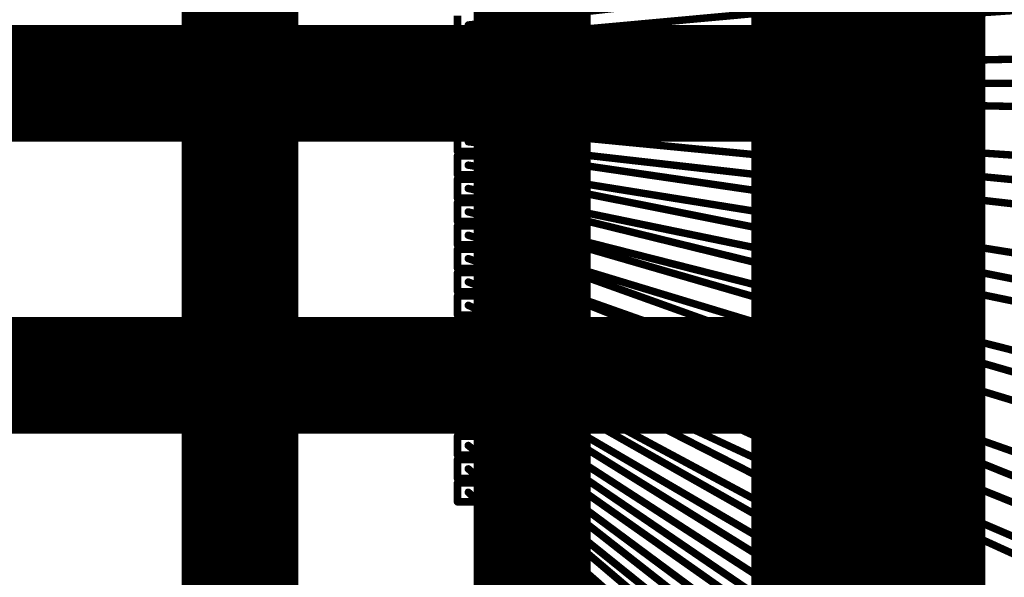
# Model space of a CAD drawing. Header units: millimetres. Extents: x -20 to 67, y -24 to 74.9.
# Tile 25 of 37: x 30.2 to 33.6, y -1.7 to 0.2. Entities that reach past the tile are written whole.
import ezdxf

# ---------------------------------------------------------------- set-up
doc = ezdxf.new("R2010")
doc.units = ezdxf.units.MM
doc.header["$LTSCALE"] = 0.2
doc.header["$MEASUREMENT"] = 0
doc.layers.get('0').update_dxf_attribs({"color": 6, "plot": 0})
for name, color, linetype in [('Cu1', 5, 'Continuous'), ('Die4', 7, 'Continuous'), ('Sbp1', 5, 'Continuous'), ('Wire3', 96, 'Continuous'), ('Wire4', 1, 'Continuous')]:
    doc.layers.add(name, color=color, linetype=linetype)

# ---------------------------------------------------------------- blocks, each defined once
blk = doc.blocks.new('ROUND_25')
at = {"const_width": 0.15}
blk.add_lwpolyline([(-0.075, 0, 1), (0.075, 0, 1)], format="xyb", close=True, dxfattribs=at)
blk = doc.blocks.new('ROUND_19')
at = {"const_width": 0.025}
blk.add_lwpolyline([(-0.0125, 0, 1), (0.0125, 0, 1)], format="xyb", close=True, dxfattribs=at)
blk = doc.blocks.new('ROUND_27')
at = {"const_width": 0.2}
blk.add_lwpolyline([(-0.1, 0, 1), (0.1, 0, 1)], format="xyb", close=True, dxfattribs=at)
blk = doc.blocks.new('ROUND_11')
at = {"const_width": 0.0127}
blk.add_lwpolyline([(-0.00635, 0, 1), (0.00635, 0, 1)], format="xyb", close=True, dxfattribs=at)

msp = doc.modelspace()

# ---------------------------------------------------------------- linework, layer by layer
at = {"layer": 'Cu1'}
for points, const_width in [([(32.988983, -3.2), (32.988983, 3.2)], 0.5), ([(30.988983, -3), (30.988983, 3)], 0.4), ([(31.988983, -3), (31.988983, 3)], 0.4), ([(33.388983, 3), (33.388983, -3)], 0.3), ([(26.988983, 0), (32.988983, 0)], 0.4), ([(33.313983, 0.146), (33.462983, 0.153)], 0.05), ([(33.462983, -0.164), (33.313983, -0.157)], 0.05), ([(33.462983, -0.471), (33.313983, -0.45)], 0.05), ([(33.460983, -0.788), (33.315983, -0.753)], 0.05), ([(26.988983, -1), (32.988983, -1)], 0.4), ([(33.458983, -1.126), (33.317983, -1.075)], 0.05), ([(33.456983, -1.431), (33.319983, -1.37)], 0.05), ([(33.455983, -1.612), (33.320983, -1.549)], 0.05)]:
    msp.add_lwpolyline(points, dxfattribs=dict(at, const_width=const_width))
at = {"layer": 'Die4'}
for points, const_width in [([(31.988983, 2), (31.988983, -2)], 0.0508), ([(31.847983, 0.272), (31.847983, 0.207)], 0.0254), ([(31.922983, 0.207), (31.922983, 0.272)], 0.0254), ([(31.732983, 0.232), (31.732983, 0.167)], 0.0254), ([(31.807983, 0.167), (31.807983, 0.232)], 0.0254), ([(31.847983, 0.207), (31.922983, 0.207)], 0.0254), ([(31.847983, 0.192), (31.847983, 0.127)], 0.0254), ([(31.922983, 0.192), (31.847983, 0.192)], 0.0254), ([(31.922983, 0.127), (31.922983, 0.192)], 0.0254), ([(31.732983, 0.167), (31.807983, 0.167)], 0.0254), ([(31.732983, 0.152), (31.732983, 0.087)], 0.0254), ([(31.807983, 0.152), (31.732983, 0.152)], 0.0254), ([(31.807983, 0.087), (31.807983, 0.152)], 0.0254), ([(31.847983, 0.127), (31.922983, 0.127)], 0.0254), ([(31.847983, 0.112), (31.847983, 0.047)], 0.0254), ([(31.922983, 0.112), (31.847983, 0.112)], 0.0254), ([(31.922983, 0.047), (31.922983, 0.112)], 0.0254), ([(31.732983, 0.087), (31.807983, 0.087)], 0.0254), ([(31.732983, 0.072), (31.732983, 0.007)], 0.0254), ([(31.807983, 0.072), (31.732983, 0.072)], 0.0254), ([(31.807983, 0.007), (31.807983, 0.072)], 0.0254), ([(31.847983, 0.047), (31.922983, 0.047)], 0.0254), ([(31.847983, 0.032), (31.847983, -0.033)], 0.0254), ([(31.922983, 0.032), (31.847983, 0.032)], 0.0254), ([(31.922983, -0.033), (31.922983, 0.032)], 0.0254), ([(31.732983, 0.007), (31.807983, 0.007)], 0.0254), ([(31.732983, -0.008), (31.732983, -0.073)], 0.0254), ([(31.807983, -0.008), (31.732983, -0.008)], 0.0254), ([(31.807983, -0.073), (31.807983, -0.008)], 0.0254), ([(31.847983, -0.033), (31.922983, -0.033)], 0.0254), ([(31.732983, -0.073), (31.807983, -0.073)], 0.0254), ([(31.847983, -0.048), (31.847983, -0.113)], 0.0254), ([(31.922983, -0.048), (31.847983, -0.048)], 0.0254), ([(31.922983, -0.113), (31.922983, -0.048)], 0.0254), ([(31.732983, -0.088), (31.732983, -0.153)], 0.0254), ([(31.807983, -0.088), (31.732983, -0.088)], 0.0254), ([(31.807983, -0.153), (31.807983, -0.088)], 0.0254), ([(31.847983, -0.113), (31.922983, -0.113)], 0.0254), ([(31.847983, -0.128), (31.847983, -0.193)], 0.0254), ([(31.922983, -0.128), (31.847983, -0.128)], 0.0254), ([(31.922983, -0.193), (31.922983, -0.128)], 0.0254), ([(31.732983, -0.153), (31.807983, -0.153)], 0.0254), ([(31.732983, -0.168), (31.732983, -0.233)], 0.0254), ([(31.807983, -0.168), (31.732983, -0.168)], 0.0254), ([(31.807983, -0.233), (31.807983, -0.168)], 0.0254), ([(31.847983, -0.193), (31.922983, -0.193)], 0.0254), ([(31.847983, -0.208), (31.847983, -0.273)], 0.0254), ([(31.922983, -0.208), (31.847983, -0.208)], 0.0254), ([(31.922983, -0.273), (31.922983, -0.208)], 0.0254), ([(31.732983, -0.233), (31.807983, -0.233)], 0.0254), ([(31.732983, -0.248), (31.732983, -0.313)], 0.0254), ([(31.807983, -0.248), (31.732983, -0.248)], 0.0254), ([(31.807983, -0.313), (31.807983, -0.248)], 0.0254), ([(31.847983, -0.273), (31.922983, -0.273)], 0.0254), ([(31.732983, -0.313), (31.807983, -0.313)], 0.0254), ([(31.847983, -0.288), (31.847983, -0.353)], 0.0254), ([(31.922983, -0.288), (31.847983, -0.288)], 0.0254), ([(31.922983, -0.353), (31.922983, -0.288)], 0.0254), ([(31.732983, -0.328), (31.732983, -0.393)], 0.0254), ([(31.807983, -0.328), (31.732983, -0.328)], 0.0254), ([(31.807983, -0.393), (31.807983, -0.328)], 0.0254), ([(31.847983, -0.353), (31.922983, -0.353)], 0.0254), ([(31.847983, -0.368), (31.847983, -0.433)], 0.0254), ([(31.922983, -0.368), (31.847983, -0.368)], 0.0254), ([(31.922983, -0.433), (31.922983, -0.368)], 0.0254), ([(31.732983, -0.393), (31.807983, -0.393)], 0.0254), ([(31.732983, -0.408), (31.732983, -0.473)], 0.0254), ([(31.807983, -0.408), (31.732983, -0.408)], 0.0254), ([(31.807983, -0.473), (31.807983, -0.408)], 0.0254), ([(31.847983, -0.433), (31.922983, -0.433)], 0.0254), ([(31.847983, -0.448), (31.847983, -0.513)], 0.0254), ([(31.922983, -0.448), (31.847983, -0.448)], 0.0254), ([(31.922983, -0.513), (31.922983, -0.448)], 0.0254), ([(31.732983, -0.473), (31.807983, -0.473)], 0.0254), ([(31.732983, -0.488), (31.732983, -0.553)], 0.0254), ([(31.807983, -0.488), (31.732983, -0.488)], 0.0254), ([(31.807983, -0.553), (31.807983, -0.488)], 0.0254), ([(31.847983, -0.513), (31.922983, -0.513)], 0.0254), ([(31.847983, -0.528), (31.847983, -0.593)], 0.0254), ([(31.922983, -0.528), (31.847983, -0.528)], 0.0254), ([(31.922983, -0.593), (31.922983, -0.528)], 0.0254), ([(31.732983, -0.553), (31.807983, -0.553)], 0.0254), ([(31.732983, -0.568), (31.732983, -0.633)], 0.0254), ([(31.807983, -0.568), (31.732983, -0.568)], 0.0254), ([(31.807983, -0.633), (31.807983, -0.568)], 0.0254), ([(31.847983, -0.593), (31.922983, -0.593)], 0.0254), ([(31.847983, -0.608), (31.847983, -0.673)], 0.0254), ([(31.922983, -0.608), (31.847983, -0.608)], 0.0254), ([(31.922983, -0.673), (31.922983, -0.608)], 0.0254), ([(31.732983, -0.633), (31.807983, -0.633)], 0.0254), ([(31.732983, -0.648), (31.732983, -0.713)], 0.0254), ([(31.807983, -0.648), (31.732983, -0.648)], 0.0254), ([(31.807983, -0.713), (31.807983, -0.648)], 0.0254), ([(31.847983, -0.673), (31.922983, -0.673)], 0.0254), ([(31.732983, -0.713), (31.807983, -0.713)], 0.0254), ([(31.847983, -0.688), (31.847983, -0.753)], 0.0254), ([(31.922983, -0.688), (31.847983, -0.688)], 0.0254), ([(31.922983, -0.753), (31.922983, -0.688)], 0.0254), ([(31.732983, -0.728), (31.732983, -0.793)], 0.0254), ([(31.807983, -0.728), (31.732983, -0.728)], 0.0254), ([(31.807983, -0.793), (31.807983, -0.728)], 0.0254), ([(31.847983, -0.753), (31.922983, -0.753)], 0.0254), ([(31.847983, -0.768), (31.847983, -0.833)], 0.0254), ([(31.922983, -0.768), (31.847983, -0.768)], 0.0254), ([(31.922983, -0.833), (31.922983, -0.768)], 0.0254), ([(31.732983, -0.793), (31.807983, -0.793)], 0.0254), ([(31.732983, -0.808), (31.732983, -0.873)], 0.0254), ([(31.807983, -0.808), (31.732983, -0.808)], 0.0254), ([(31.807983, -0.873), (31.807983, -0.808)], 0.0254), ([(31.847983, -0.833), (31.922983, -0.833)], 0.0254), ([(31.847983, -0.848), (31.847983, -0.913)], 0.0254), ([(31.922983, -0.848), (31.847983, -0.848)], 0.0254), ([(31.922983, -0.913), (31.922983, -0.848)], 0.0254), ([(31.732983, -0.873), (31.807983, -0.873)], 0.0254), ([(31.732983, -0.888), (31.732983, -0.953)], 0.0254), ([(31.807983, -0.888), (31.732983, -0.888)], 0.0254), ([(31.807983, -0.953), (31.807983, -0.888)], 0.0254), ([(31.847983, -0.913), (31.922983, -0.913)], 0.0254), ([(31.732983, -0.953), (31.807983, -0.953)], 0.0254), ([(31.847983, -0.928), (31.847983, -0.993)], 0.0254), ([(31.922983, -0.928), (31.847983, -0.928)], 0.0254), ([(31.922983, -0.993), (31.922983, -0.928)], 0.0254), ([(31.732983, -0.968), (31.732983, -1.033)], 0.0254), ([(31.807983, -0.968), (31.732983, -0.968)], 0.0254), ([(31.807983, -1.033), (31.807983, -0.968)], 0.0254), ([(31.847983, -0.993), (31.922983, -0.993)], 0.0254), ([(31.847983, -1.008), (31.847983, -1.073)], 0.0254), ([(31.922983, -1.008), (31.847983, -1.008)], 0.0254), ([(31.922983, -1.073), (31.922983, -1.008)], 0.0254), ([(31.732983, -1.033), (31.807983, -1.033)], 0.0254), ([(31.732983, -1.048), (31.732983, -1.113)], 0.0254), ([(31.807983, -1.048), (31.732983, -1.048)], 0.0254), ([(31.807983, -1.113), (31.807983, -1.048)], 0.0254), ([(31.847983, -1.073), (31.922983, -1.073)], 0.0254), ([(31.847983, -1.088), (31.847983, -1.153)], 0.0254), ([(31.922983, -1.088), (31.847983, -1.088)], 0.0254), ([(31.922983, -1.153), (31.922983, -1.088)], 0.0254), ([(31.732983, -1.113), (31.807983, -1.113)], 0.0254), ([(31.732983, -1.128), (31.732983, -1.193)], 0.0254), ([(31.807983, -1.128), (31.732983, -1.128)], 0.0254), ([(31.807983, -1.193), (31.807983, -1.128)], 0.0254), ([(31.847983, -1.153), (31.922983, -1.153)], 0.0254), ([(31.847983, -1.168), (31.847983, -1.233)], 0.0254), ([(31.922983, -1.168), (31.847983, -1.168)], 0.0254), ([(31.922983, -1.233), (31.922983, -1.168)], 0.0254), ([(31.732983, -1.193), (31.807983, -1.193)], 0.0254), ([(31.732983, -1.208), (31.732983, -1.273)], 0.0254), ([(31.807983, -1.208), (31.732983, -1.208)], 0.0254), ([(31.807983, -1.273), (31.807983, -1.208)], 0.0254), ([(31.847983, -1.233), (31.922983, -1.233)], 0.0254), ([(31.847983, -1.248), (31.847983, -1.313)], 0.0254), ([(31.922983, -1.248), (31.847983, -1.248)], 0.0254), ([(31.922983, -1.313), (31.922983, -1.248)], 0.0254), ([(31.732983, -1.273), (31.807983, -1.273)], 0.0254), ([(31.732983, -1.288), (31.732983, -1.353)], 0.0254), ([(31.807983, -1.288), (31.732983, -1.288)], 0.0254), ([(31.807983, -1.353), (31.807983, -1.288)], 0.0254), ([(31.847983, -1.313), (31.922983, -1.313)], 0.0254), ([(31.732983, -1.353), (31.807983, -1.353)], 0.0254), ([(31.847983, -1.328), (31.847983, -1.393)], 0.0254), ([(31.922983, -1.328), (31.847983, -1.328)], 0.0254), ([(31.922983, -1.393), (31.922983, -1.328)], 0.0254), ([(31.732983, -1.368), (31.732983, -1.433)], 0.0254), ([(31.807983, -1.368), (31.732983, -1.368)], 0.0254), ([(31.807983, -1.433), (31.807983, -1.368)], 0.0254), ([(31.847983, -1.393), (31.922983, -1.393)], 0.0254), ([(31.847983, -1.408), (31.847983, -1.473)], 0.0254), ([(31.922983, -1.408), (31.847983, -1.408)], 0.0254), ([(31.922983, -1.473), (31.922983, -1.408)], 0.0254), ([(31.732983, -1.433), (31.807983, -1.433)], 0.0254), ([(31.847983, -1.473), (31.922983, -1.473)], 0.0254)]:
    msp.add_lwpolyline(points, dxfattribs=dict(at, const_width=const_width))
at = {"layer": 'Sbp1'}
for points, const_width in [([(32.988983, -3.2), (32.988983, 3.2)], 0.5), ([(30.988983, -3), (30.988983, 3)], 0.4), ([(31.988983, -3), (31.988983, 3)], 0.4), ([(33.388983, 3), (33.388983, -3)], 0.3), ([(26.988983, 0), (32.988983, 0)], 0.4), ([(33.313983, 0.146), (33.462983, 0.153)], 0.05), ([(33.462983, -0.164), (33.313983, -0.157)], 0.05), ([(33.462983, -0.471), (33.313983, -0.45)], 0.05), ([(33.460983, -0.788), (33.315983, -0.753)], 0.05), ([(26.988983, -1), (32.988983, -1)], 0.4), ([(33.458983, -1.126), (33.317983, -1.075)], 0.05), ([(33.456983, -1.431), (33.319983, -1.37)], 0.05), ([(33.455983, -1.612), (33.320983, -1.549)], 0.05)]:
    msp.add_lwpolyline(points, dxfattribs=dict(at, const_width=const_width))
at = {"layer": 'Wire3', "const_width": 0.0254}
for points in [[(31.884983, 0.16), (35.282983, 0.471)], [(31.884983, 0.08), (33.388983, 0.15)], [(31.884983, 0), (34.488983, 0)], [(31.884983, -0.08), (33.388983, -0.16)], [(31.884983, -0.16), (34.482983, -0.412)], [(31.884983, -0.24), (33.388983, -0.46)], [(31.884983, -0.32), (34.466983, -0.836)], [(31.884983, -0.4), (33.388983, -0.77)], [(31.884983, -0.48), (34.441983, -1.223)], [(31.884983, -0.56), (33.388983, -1.1)], [(31.884983, -0.64), (35.188983, -1.97)], [(31.884983, -0.72), (33.388983, -1.4)], [(31.884983, -0.8), (34.379983, -1.872)], [(31.884983, -0.88), (33.388983, -1.58)], [(31.884983, -0.96), (34.328983, -2.272)], [(31.884983, -1.04), (33.388983, -1.92)], [(31.884983, -1.12), (34.268983, -2.664)], [(31.884983, -1.2), (33.388983, -2.26)], [(31.884983, -1.28), (34.928983, -3.67)], [(31.884983, -1.36), (33.388983, -2.64)], [(31.884983, -1.44), (34.107983, -3.495)]]:
    msp.add_lwpolyline(points, dxfattribs=at)
at = {"layer": 'Wire4', "const_width": 0.0254}
for points in [[(31.769983, 0.2), (36.027983, 0.684)], [(31.769983, 0.12), (36.037983, 0.416)], [(31.769983, 0.04), (36.037983, 0.138)], [(31.769983, -0.04), (36.037983, -0.129)], [(31.769983, -0.12), (36.027983, -0.407)], [(31.769983, -0.2), (36.027983, -0.685)], [(31.769983, -0.28), (36.007983, -0.962)], [(31.769983, -0.36), (35.978983, -1.23)], [(31.769983, -0.44), (35.968983, -1.508)], [(31.769983, -0.52), (35.939983, -1.786)], [(31.769983, -0.6), (35.900983, -2.064)], [(31.769983, -0.68), (35.870983, -2.341)], [(31.769983, -0.76), (35.821983, -2.609)], [(31.769983, -0.84), (35.762983, -2.877)], [(31.769983, -0.92), (35.713983, -3.155)], [(31.769983, -1), (35.654983, -3.414)], [(31.769983, -1.08), (35.596983, -3.692)], [(31.769983, -1.16), (35.527983, -3.95)], [(31.769983, -1.24), (35.468983, -4.219)], [(31.769983, -1.32), (35.379983, -4.487)], [(31.769983, -1.4), (35.291983, -4.746)]]:
    msp.add_lwpolyline(points, dxfattribs=at)

# ---------------------------------------------------------------- block references
at = {"layer": 'Cu1'}
for name, p in [('ROUND_27', (32.988983, 0)), ('ROUND_19', (33.313983, 0.146)), ('ROUND_19', (33.462983, 0.153)), ('ROUND_25', (30.988983, 0)), ('ROUND_25', (31.988983, 0)), ('ROUND_25', (32.988983, 0)), ('ROUND_19', (33.313983, -0.157)), ('ROUND_19', (33.462983, -0.164)), ('ROUND_19', (33.313983, -0.45)), ('ROUND_19', (33.462983, -0.471)), ('ROUND_19', (33.315983, -0.753)), ('ROUND_19', (33.460983, -0.788)), ('ROUND_27', (32.988983, -1)), ('ROUND_25', (30.988983, -1)), ('ROUND_25', (31.988983, -1)), ('ROUND_25', (32.988983, -1)), ('ROUND_19', (33.317983, -1.075)), ('ROUND_19', (33.458983, -1.126)), ('ROUND_19', (33.319983, -1.37)), ('ROUND_19', (33.456983, -1.431)), ('ROUND_19', (33.320983, -1.549)), ('ROUND_19', (33.455983, -1.612))]:
    msp.add_blockref(name, p, dxfattribs=at)
at = {"layer": 'Die4'}
for p in [(31.769983, 0.2), (31.847983, 0.207), (31.847983, 0.207), (31.847983, 0.192), (31.847983, 0.192), (31.922983, 0.207), (31.922983, 0.207), (31.922983, 0.192), (31.922983, 0.192), (31.732983, 0.167), (31.732983, 0.167), (31.807983, 0.167), (31.807983, 0.167), (31.884983, 0.16), (31.732983, 0.152), (31.732983, 0.152), (31.807983, 0.152), (31.807983, 0.152), (31.847983, 0.127), (31.847983, 0.127), (31.922983, 0.127), (31.922983, 0.127), (31.769983, 0.12), (31.847983, 0.112), (31.847983, 0.112), (31.922983, 0.112), (31.922983, 0.112), (31.732983, 0.087), (31.732983, 0.087), (31.732983, 0.072), (31.732983, 0.072), (31.807983, 0.087), (31.807983, 0.087), (31.807983, 0.072), (31.807983, 0.072), (31.884983, 0.08), (31.769983, 0.04), (31.847983, 0.047), (31.847983, 0.047), (31.847983, 0.032), (31.847983, 0.032), (31.922983, 0.047), (31.922983, 0.047), (31.922983, 0.032), (31.922983, 0.032), (31.732983, 0.007), (31.732983, 0.007), (31.732983, -0.008), (31.732983, -0.008), (31.807983, 0.007), (31.807983, 0.007), (31.807983, -0.008), (31.807983, -0.008), (31.884983, 0), (31.769983, -0.04), (31.847983, -0.033), (31.847983, -0.033), (31.922983, -0.033), (31.922983, -0.033), (31.732983, -0.073), (31.732983, -0.073), (31.807983, -0.073), (31.807983, -0.073), (31.847983, -0.048), (31.847983, -0.048), (31.884983, -0.08), (31.922983, -0.048), (31.922983, -0.048), (31.732983, -0.088), (31.732983, -0.088), (31.807983, -0.088), (31.807983, -0.088), (31.847983, -0.113), (31.847983, -0.113), (31.922983, -0.113), (31.922983, -0.113), (31.769983, -0.12), (31.847983, -0.128), (31.847983, -0.128), (31.922983, -0.128), (31.922983, -0.128), (31.732983, -0.153), (31.732983, -0.153), (31.732983, -0.168), (31.732983, -0.168), (31.807983, -0.153), (31.807983, -0.153), (31.807983, -0.168), (31.807983, -0.168), (31.884983, -0.16), (31.769983, -0.2), (31.847983, -0.193), (31.847983, -0.193), (31.847983, -0.208), (31.847983, -0.208), (31.922983, -0.193), (31.922983, -0.193), (31.922983, -0.208), (31.922983, -0.208), (31.732983, -0.233), (31.732983, -0.233), (31.732983, -0.248), (31.732983, -0.248), (31.807983, -0.233), (31.807983, -0.233), (31.807983, -0.248), (31.807983, -0.248), (31.884983, -0.24), (31.769983, -0.28), (31.847983, -0.273), (31.847983, -0.273), (31.922983, -0.273), (31.922983, -0.273), (31.732983, -0.313), (31.732983, -0.313), (31.807983, -0.313), (31.807983, -0.313), (31.847983, -0.288), (31.847983, -0.288), (31.922983, -0.288), (31.922983, -0.288), (31.732983, -0.328), (31.732983, -0.328), (31.807983, -0.328), (31.807983, -0.328), (31.884983, -0.32), (31.769983, -0.36), (31.847983, -0.353), (31.847983, -0.353), (31.847983, -0.368), (31.847983, -0.368), (31.922983, -0.353), (31.922983, -0.353), (31.922983, -0.368), (31.922983, -0.368), (31.732983, -0.393), (31.732983, -0.393), (31.732983, -0.408), (31.732983, -0.408), (31.807983, -0.393), (31.807983, -0.393), (31.807983, -0.408), (31.807983, -0.408), (31.884983, -0.4), (31.769983, -0.44), (31.847983, -0.433), (31.847983, -0.433), (31.847983, -0.448), (31.847983, -0.448), (31.922983, -0.433), (31.922983, -0.433), (31.922983, -0.448), (31.922983, -0.448), (31.732983, -0.473), (31.732983, -0.473), (31.807983, -0.473), (31.807983, -0.473), (31.884983, -0.48), (31.732983, -0.488), (31.732983, -0.488), (31.807983, -0.488), (31.807983, -0.488), (31.847983, -0.513), (31.847983, -0.513), (31.922983, -0.513), (31.922983, -0.513), (31.769983, -0.52), (31.847983, -0.528), (31.847983, -0.528), (31.922983, -0.528), (31.922983, -0.528), (31.732983, -0.553), (31.732983, -0.553), (31.732983, -0.568), (31.732983, -0.568), (31.807983, -0.553), (31.807983, -0.553), (31.807983, -0.568), (31.807983, -0.568), (31.884983, -0.56), (31.769983, -0.6), (31.847983, -0.593), (31.847983, -0.593), (31.847983, -0.608), (31.847983, -0.608), (31.922983, -0.593), (31.922983, -0.593), (31.922983, -0.608), (31.922983, -0.608), (31.732983, -0.633), (31.732983, -0.633), (31.732983, -0.648), (31.732983, -0.648), (31.807983, -0.633), (31.807983, -0.633), (31.807983, -0.648), (31.807983, -0.648), (31.884983, -0.64), (31.769983, -0.68), (31.847983, -0.673), (31.847983, -0.673), (31.922983, -0.673), (31.922983, -0.673), (31.732983, -0.713), (31.732983, -0.713), (31.807983, -0.713), (31.807983, -0.713), (31.847983, -0.688), (31.847983, -0.688), (31.884983, -0.72), (31.922983, -0.688), (31.922983, -0.688), (31.732983, -0.728), (31.732983, -0.728), (31.807983, -0.728), (31.807983, -0.728), (31.847983, -0.753), (31.847983, -0.753), (31.922983, -0.753), (31.922983, -0.753), (31.769983, -0.76), (31.847983, -0.768), (31.847983, -0.768), (31.922983, -0.768), (31.922983, -0.768), (31.732983, -0.793), (31.732983, -0.793), (31.732983, -0.808), (31.732983, -0.808), (31.807983, -0.793), (31.807983, -0.793), (31.807983, -0.808), (31.807983, -0.808), (31.884983, -0.8), (31.769983, -0.84), (31.847983, -0.833), (31.847983, -0.833), (31.847983, -0.848), (31.847983, -0.848), (31.922983, -0.833), (31.922983, -0.833), (31.922983, -0.848), (31.922983, -0.848), (31.732983, -0.873), (31.732983, -0.873), (31.732983, -0.888), (31.732983, -0.888), (31.807983, -0.873), (31.807983, -0.873), (31.807983, -0.888), (31.807983, -0.888), (31.884983, -0.88), (31.769983, -0.92), (31.847983, -0.913), (31.847983, -0.913), (31.922983, -0.913), (31.922983, -0.913), (31.732983, -0.953), (31.732983, -0.953), (31.807983, -0.953), (31.807983, -0.953), (31.847983, -0.928), (31.847983, -0.928), (31.922983, -0.928), (31.922983, -0.928), (31.732983, -0.968), (31.732983, -0.968), (31.807983, -0.968), (31.807983, -0.968), (31.884983, -0.96), (31.769983, -1), (31.847983, -0.993), (31.847983, -0.993), (31.847983, -1.008), (31.847983, -1.008), (31.922983, -0.993), (31.922983, -0.993), (31.922983, -1.008), (31.922983, -1.008), (31.732983, -1.033), (31.732983, -1.033), (31.732983, -1.048), (31.732983, -1.048), (31.807983, -1.033), (31.807983, -1.033), (31.807983, -1.048), (31.807983, -1.048), (31.884983, -1.04), (31.769983, -1.08), (31.847983, -1.073), (31.847983, -1.073), (31.847983, -1.088), (31.847983, -1.088), (31.922983, -1.073), (31.922983, -1.073), (31.922983, -1.088), (31.922983, -1.088), (31.732983, -1.113), (31.732983, -1.113), (31.807983, -1.113), (31.807983, -1.113), (31.884983, -1.12), (31.732983, -1.128), (31.732983, -1.128), (31.807983, -1.128), (31.807983, -1.128), (31.847983, -1.153), (31.847983, -1.153), (31.922983, -1.153), (31.922983, -1.153), (31.769983, -1.16), (31.847983, -1.168), (31.847983, -1.168), (31.922983, -1.168), (31.922983, -1.168), (31.732983, -1.193), (31.732983, -1.193), (31.732983, -1.208), (31.732983, -1.208), (31.807983, -1.193), (31.807983, -1.193), (31.807983, -1.208), (31.807983, -1.208), (31.884983, -1.2), (31.769983, -1.24), (31.847983, -1.233), (31.847983, -1.233), (31.847983, -1.248), (31.847983, -1.248), (31.922983, -1.233), (31.922983, -1.233), (31.922983, -1.248), (31.922983, -1.248), (31.732983, -1.273), (31.732983, -1.273), (31.732983, -1.288), (31.732983, -1.288), (31.807983, -1.273), (31.807983, -1.273), (31.807983, -1.288), (31.807983, -1.288), (31.884983, -1.28), (31.769983, -1.32), (31.847983, -1.313), (31.847983, -1.313), (31.922983, -1.313), (31.922983, -1.313), (31.732983, -1.353), (31.732983, -1.353), (31.807983, -1.353), (31.807983, -1.353), (31.847983, -1.328), (31.847983, -1.328), (31.884983, -1.36), (31.922983, -1.328), (31.922983, -1.328), (31.732983, -1.368), (31.732983, -1.368), (31.807983, -1.368), (31.807983, -1.368), (31.847983, -1.393), (31.847983, -1.393), (31.922983, -1.393), (31.922983, -1.393), (31.769983, -1.4), (31.847983, -1.408), (31.847983, -1.408), (31.922983, -1.408), (31.922983, -1.408), (31.732983, -1.433), (31.732983, -1.433), (31.807983, -1.433), (31.807983, -1.433), (31.884983, -1.44), (31.847983, -1.473), (31.847983, -1.473), (31.922983, -1.473), (31.922983, -1.473)]:
    msp.add_blockref('ROUND_11', p, dxfattribs=at)
at = {"layer": 'Sbp1'}
for name, p in [('ROUND_27', (32.988983, 0)), ('ROUND_19', (33.313983, 0.146)), ('ROUND_19', (33.462983, 0.153)), ('ROUND_19', (33.313983, -0.157)), ('ROUND_19', (33.462983, -0.164)), ('ROUND_19', (33.313983, -0.45)), ('ROUND_19', (33.462983, -0.471)), ('ROUND_19', (33.315983, -0.753)), ('ROUND_19', (33.460983, -0.788)), ('ROUND_27', (32.988983, -1)), ('ROUND_19', (33.317983, -1.075)), ('ROUND_19', (33.458983, -1.126)), ('ROUND_19', (33.319983, -1.37)), ('ROUND_19', (33.456983, -1.431)), ('ROUND_19', (33.320983, -1.549)), ('ROUND_19', (33.455983, -1.612))]:
    msp.add_blockref(name, p, dxfattribs=at)
at = {"layer": 'Wire3'}
for p in [(33.388983, 0.15), (33.388983, -0.16), (33.388983, -0.46), (33.388983, -0.77), (33.388983, -1.1), (33.388983, -1.4), (33.388983, -1.58)]:
    msp.add_blockref('ROUND_11', p, dxfattribs=at)

doc.saveas('drawing.dxf')
